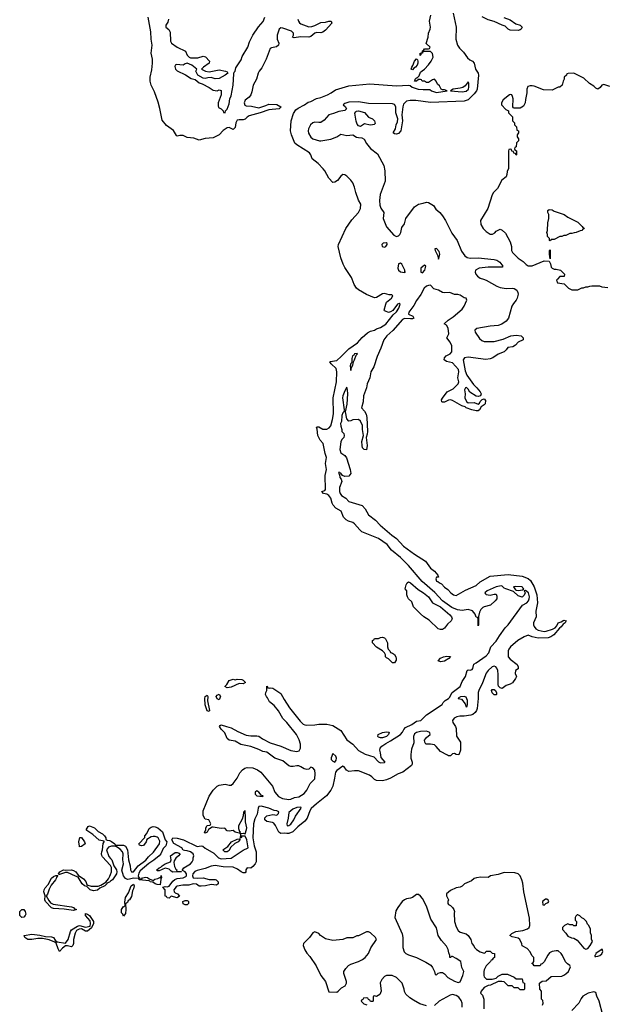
# Model space of a CAD drawing. Header units: inches. Extents: x 2380427 to 2580949, y 385907 to 546039.
# Tile 30 of 121: x 2469090 to 2474984, y 482719 to 492606. Entities that reach past the tile are written whole.
import ezdxf

# ---------------------------------------------------------------- set-up
doc = ezdxf.new("R2010")
doc.units = ezdxf.units.IN
doc.header["$MEASUREMENT"] = 0
for name, color, linetype in [('C4468', 7, 'Continuous'), ('C4478', 7, 'Continuous'), ('C4479', 7, 'Continuous')]:
    doc.layers.add(name, color=color, linetype=linetype)

msp = doc.modelspace()

# ---------------------------------------------------------------- linework, layer by layer
at = {"layer": 'C4468', "color": 5, "elevation": 20}
for points in [[(2470000, 484113.8), (2469997.8, 484117.8), (2469920.1, 484200.1), (2469913.6, 484213.6), (2469909.7, 484230), (2469912.8, 484250), (2469920.5, 484270), (2469927, 484333), (2469937.2, 484350), (2469936, 484356), (2469887.5, 484367.5), (2469823.3, 484423.3), (2469763.1, 484463.1), (2469758, 484470), (2469775.3, 484504.7), (2469790, 484510.8), (2469841, 484490), (2469876.1, 484456.1), (2469919.1, 484430), (2469941.6, 484410), (2469953, 484390), (2469954.8, 484374.8), (2469967.7, 484367.7), (2469990, 484365.3), (2470000, 484360)], [(2470000, 484304.3), (2469981.2, 484298.8), (2469958.7, 484270), (2469982.2, 484202.2), (2470000, 484183.8)], [(2470000, 483954.4), (2469990, 483946.4), (2469963.4, 483936.6), (2469963, 483930), (2469942.4, 483910), (2469895.1, 483884.9), (2469870, 483864.8), (2469830, 483858), (2469797.6, 483870), (2469763.3, 483903.3), (2469740.9, 483910), (2469716.2, 483930), (2469677.5, 483997.5), (2469650, 484005.6), (2469570, 484042), (2469550, 484044.5), (2469490, 484023.6), (2469483.3, 484023.3), (2469479.3, 484030), (2469492.3, 484050), (2469530, 484070.2), (2469550, 484064.7), (2469610, 484070.3), (2469630, 484063.7), (2469651.1, 484051.1), (2469676.7, 484016.7), (2469730, 483979.5), (2469751.8, 483951.8), (2469762.9, 483922.9), (2469774.3, 483914.3), (2469804.9, 483904.9), (2469875.3, 483904.7), (2469903.3, 483916.7), (2469953.6, 483946.4), (2469979.4, 483980.6), (2469994, 484006), (2470000, 484022.7)]]:
    msp.add_lwpolyline(points, dxfattribs=at)
for points in [[(2469690, 484302), (2469687.9, 484307.9), (2469681.6, 484350), (2469692.7, 484392.7), (2469710, 484394), (2469738.8, 484350), (2469744.7, 484330), (2469710, 484304)], [(2469630, 483662.4), (2469535.3, 483675.3), (2469430, 483680.5), (2469408.6, 483688.6), (2469348.3, 483750), (2469342, 483770), (2469346.6, 483810), (2469331.6, 483850), (2469334.3, 483870), (2469345.4, 483890), (2469376.3, 483923.7), (2469410, 483985.3), (2469430, 484001.3), (2469452.4, 484012.4), (2469471.1, 484011.1), (2469460.7, 483999.3), (2469460.3, 483990), (2469447.4, 483970), (2469404.9, 483915.1), (2469385.7, 483874.3), (2469370, 483825.2), (2469354.8, 483810), (2469380.4, 483760.4), (2469397.5, 483737.5), (2469425.8, 483725.8), (2469610, 483696.9), (2469630.5, 483690), (2469638.8, 483678.8), (2469658, 483670), (2469650, 483666.6)], [(2469110, 483589.5), (2469089.7, 483609.7), (2469089.6, 483650), (2469110, 483670.8), (2469130, 483671), (2469144.7, 483650), (2469150, 483626), (2469146, 483610), (2469130, 483594)], [(2469770, 483452.3), (2469750, 483455.1), (2469710, 483476), (2469686.4, 483473.6), (2469660.4, 483459.6), (2469646.1, 483433.9), (2469628.8, 483370), (2469628.7, 483330), (2469622, 483310), (2469610, 483295.6), (2469570, 483307.6), (2469550, 483307.8), (2469518.6, 483281.5), (2469490, 483248), (2469474.8, 483274.8), (2469454, 483334), (2469443.2, 483343.2), (2469385.2, 483365.2), (2469318.9, 483378.9), (2469270, 483379.7), (2469210.3, 483369.7), (2469170, 483371.3), (2469139.5, 483390), (2469133.2, 483410), (2469210, 483423.2), (2469290, 483414.7), (2469350, 483400.3), (2469410, 483398.3), (2469430.3, 483390), (2469444.9, 483364.9), (2469466, 483346), (2469550, 483333), (2469575.8, 483370), (2469598, 483450), (2469610, 483465.7), (2469670, 483503.8), (2469688.7, 483510), (2469750, 483493.4), (2469795.9, 483504.1), (2469799.7, 483530), (2469796.6, 483556.6), (2469749.7, 483610), (2469749.3, 483630), (2469770, 483626), (2469790, 483612.7), (2469830.2, 483550), (2469831.3, 483530), (2469810, 483487.8)]]:
    msp.add_lwpolyline(points, close=True, dxfattribs=at)
at = {"layer": 'C4478', "color": 5}
for points, elevation in [([(2473741.1, 490000), (2473770, 489990.3), (2473876.3, 489930), (2473910, 489915.6), (2473970, 489907.2), (2474030.6, 489910.6), (2474050, 489906.8), (2474076, 489890), (2474087.7, 489867.7), (2474090.3, 489850), (2474079, 489810), (2474070.2, 489790), (2474042.3, 489757.7), (2474025.3, 489730), (2473994.7, 489610), (2473970, 489578), (2473925.5, 489550), (2473890, 489536.8), (2473811.1, 489528.9), (2473675.9, 489504.1), (2473656, 489490), (2473657.3, 489470), (2473703.9, 489403.9), (2473725, 489384.9), (2473750, 489373.4), (2473850, 489373.7), (2473940.5, 489399.5), (2474018, 489430), (2474070, 489438), (2474122, 489430), (2474142, 489410), (2474142, 489390), (2474091, 489369), (2474062, 489338), (2474038, 489322), (2473986.4, 489313.6), (2473971.3, 489290), (2473950.5, 489269.5), (2473890, 489246), (2473836, 489210), (2473810, 489200.7), (2473765.1, 489194.9), (2473590, 489218), (2473550.4, 489209.6), (2473539.1, 489190), (2473559.3, 489079.3), (2473577, 489037), (2473641.7, 488941.7), (2473677.3, 488910), (2473710.7, 488870), (2473718, 488850), (2473711.1, 488828.9), (2473690, 488824), (2473670, 488826), (2473605.8, 488865.8), (2473590, 488895.3), (2473575.3, 488910), (2473570, 488913.2), (2473562, 488910), (2473551.3, 488890), (2473559.1, 488850), (2473554.8, 488810), (2473570.7, 488770.7), (2473590, 488758.8), (2473650, 488762), (2473690, 488746), (2473704, 488756), (2473709.3, 488770.7), (2473730, 488792), (2473750, 488798), (2473762, 488782), (2473760.5, 488750), (2473750, 488738), (2473720.5, 488719.5), (2473702.8, 488690), (2473690, 488679.3), (2473670, 488679.5), (2473624, 488690), (2473570, 488709.8), (2473559.2, 488719.2), (2473526.6, 488730), (2473430, 488783.1), (2473410, 488787.6), (2473390, 488784.4), (2473350, 488766.8), (2473330, 488766.2), (2473324.2, 488770), (2473321.7, 488790), (2473330, 488805.5), (2473377.6, 488870), (2473439.1, 488900.9), (2473489.6, 488950), (2473496.2, 488970), (2473484, 489010), (2473494.5, 489070), (2473493.4, 489093.4), (2473430, 489160.9), (2473372.9, 489172.9), (2473348, 489190), (2473350, 489211.3), (2473368.7, 489230), (2473408.7, 489250), (2473424, 489270), (2473424.5, 489330), (2473409.6, 489369.6), (2473375.3, 489410), (2473394.5, 489450), (2473387.9, 489507.9), (2473370, 489538), (2473348.9, 489551.1), (2473388.7, 489590), (2473438.9, 489621.1), (2473530, 489700.7), (2473549.5, 489730), (2473575.3, 489790), (2473568.7, 489808.7), (2473550, 489814), (2473510, 489839), (2473485.2, 489845.2), (2473450, 489846.6), (2473406, 489866), (2473350, 489862), (2473330, 489866), (2473289.6, 489889.6), (2473243.1, 489903.1), (2473210, 489939.5), (2473190, 489938.3), (2473170, 489929.7), (2473147.8, 489910), (2473114.1, 489845.9), (2473070, 489787.1), (2473044.1, 489735.9), (2472992.1, 489670), (2472991.7, 489650), (2473032.2, 489630), (2473044.9, 489610), (2473030, 489602.6), (2473010, 489600.9), (2472950, 489606.1), (2472930, 489597.2), (2472833.6, 489486.4), (2472773, 489430), (2472741.6, 489390), (2472711.8, 489308.2), (2472674.7, 489225.3), (2472641.1, 489118.9), (2472612.7, 489070), (2472601.6, 489010), (2472575.5, 488950), (2472570, 488908), (2472538.8, 488830), (2472534.8, 488770), (2472518, 488710), (2472550, 488676), (2472565.5, 488645.5), (2472573.4, 488610), (2472578, 488470), (2472575.5, 488444.5), (2472564.7, 488410), (2472576, 488330), (2472570, 488288), (2472546, 488290), (2472530, 488306), (2472524, 488330), (2472521.2, 488370), (2472539, 488430), (2472527.3, 488490), (2472527, 488530), (2472510, 488575.3), (2472490, 488592.7), (2472431.3, 488588.7), (2472410, 488578), (2472390, 488575.3), (2472370, 488598), (2472359.5, 488670), (2472373.2, 488746.8), (2472382, 488850), (2472377.7, 488890), (2472370, 488915.3), (2472350, 488878), (2472330.3, 488830), (2472326.6, 488810), (2472343.1, 488690), (2472340.5, 488670), (2472330, 488658), (2472322.6, 488630), (2472319.5, 488570), (2472307.5, 488550), (2472310, 488526), (2472322, 488490), (2472322, 488470), (2472342, 488450), (2472346, 488430), (2472341, 488410), (2472322, 488390), (2472310, 488366), (2472302, 488290), (2472310, 488258), (2472350.7, 488230.7), (2472367.5, 488207.5), (2472406, 488090), (2472410.8, 488050), (2472390, 488022), (2472350, 488019), (2472329.1, 488029.1), (2472310, 488054), (2472296.4, 488056.4), (2472290, 488066), (2472290, 488044.7), (2472298, 488038), (2472302, 488010), (2472313.7, 487993.7), (2472320.5, 487970), (2472296.5, 487910), (2472298, 487870), (2472303.5, 487850), (2472319.6, 487830), (2472361.1, 487801.1), (2472390, 487768.1), (2472526.8, 487726.8), (2472554.2, 487694.2), (2472590, 487634.9), (2472659.9, 487579.9), (2472705.3, 487530), (2472821.7, 487430), (2472870, 487396), (2472940.8, 487320.8), (2473050, 487239.6), (2473160.5, 487170), (2473210, 487099.1), (2473250.6, 487070), (2473284.7, 487030), (2473291.3, 487008.7), (2473270, 487008), (2473264.9, 486990), (2473270, 486968.2), (2473285.2, 486965.2), (2473301, 486950), (2473320.9, 486940.9), (2473350, 486908.9), (2473384.8, 486884.8), (2473414, 486850), (2473441, 486830), (2473470, 486824), (2473561.3, 486878.7), (2473670, 486925.8), (2473710, 486961.6), (2473810, 487017.1), (2473990, 487036.6), (2474130, 487017.2), (2474190, 486994.8), (2474214.6, 486974.6), (2474250.8, 486910.9), (2474277, 486830), (2474285.1, 486750), (2474267.9, 486667.9), (2474272.4, 486610), (2474245.2, 486550), (2474245.4, 486530), (2474251.7, 486511.7), (2474268.7, 486488.7), (2474290, 486477.7), (2474350, 486464.2), (2474370, 486467), (2474434, 486486), (2474460.5, 486499.5), (2474479.7, 486520.3), (2474490, 486550.4), (2474521.2, 486558.8), (2474550, 486576), (2474571.3, 486570), (2474562, 486550), (2474542.8, 486537.2), (2474521, 486510), (2474503.4, 486496.6), (2474448.2, 486430), (2474418, 486410), (2474390, 486400.4), (2474290, 486395.1), (2474229.8, 486409.8), (2474190, 486425.1), (2474150.3, 486409.7), (2474087.4, 486372.6), (2474012.7, 486307.3), (2473995.5, 486284.5), (2473990.5, 486269.5), (2473990.7, 486210), (2474010, 486184), (2474081, 486130), (2474091.6, 486108.4), (2474092, 486088), (2474062, 486070), (2474059.6, 486039.6), (2474072, 486010), (2474064.7, 485990), (2474033.7, 485946.3), (2474010, 485934), (2473970, 485922), (2473931, 485889), (2473910, 485898), (2473894.6, 485914.6), (2473889.2, 485929.2), (2473889.3, 486030.7), (2473885.6, 486070), (2473875.6, 486095.6), (2473866.5, 486106.5), (2473850, 486115.1), (2473830, 486109.6), (2473790, 486072.6), (2473770, 486042.9), (2473733.5, 485946.5), (2473695.1, 485870), (2473690.1, 485850), (2473689.3, 485790), (2473678, 485690), (2473672.9, 485670), (2473660.2, 485650), (2473635.3, 485630), (2473616.1, 485623.9), (2473550, 485613.4), (2473506.5, 485613.5), (2473474.1, 485605.9), (2473449, 485591), (2473433.2, 485570), (2473434.2, 485550), (2473460.6, 485510), (2473467.1, 485490), (2473471.7, 485411.7), (2473512.4, 485350), (2473510.5, 485270), (2473494.4, 485225.6), (2473470, 485229.2), (2473450, 485239), (2473430, 485235.3), (2473410, 485215.3), (2473390, 485214), (2473382.5, 485222.5), (2473310, 485256.2), (2473268.9, 485308.9), (2473250, 485324.7), (2473210, 485331.6), (2473164, 485330), (2473152.7, 485350), (2473152.3, 485370), (2473170, 485397.3), (2473206, 485430), (2473203.7, 485450), (2473170, 485462), (2473110, 485458), (2473070, 485449.5), (2473050, 485434.5), (2473040.4, 485410), (2473043.7, 485343.7), (2473020.2, 485279.8), (2473013.1, 485226.9), (2473014.3, 485190), (2473027.2, 485150), (2473028.4, 485130), (2473021.2, 485118.8), (2472934.5, 485050), (2472885.1, 485034.9), (2472810, 484989.9), (2472770, 484971.7), (2472730, 484963.2), (2472670, 484967.7), (2472650, 484977.7), (2472623.1, 485003.1), (2472598.7, 485018.7), (2472490, 485062.7), (2472450, 485063.7), (2472390, 485057.6), (2472366.6, 485070), (2472344.7, 485104.7), (2472330, 485109.2), (2472270, 485066.6), (2472256.5, 485050), (2472248.4, 484990), (2472230, 484909.2), (2472212.6, 484870), (2472166.3, 484813.7), (2472066.9, 484733.1), (2472014.9, 484685.1), (2471999.6, 484660.4), (2471972.5, 484587.5), (2471950, 484559.3), (2471878.6, 484501.4), (2471830.1, 484450), (2471790, 484433.3), (2471770, 484433.1), (2471750, 484439.2), (2471710, 484436.1), (2471690, 484446.4), (2471655.8, 484515.8), (2471638.9, 484538.9), (2471625.8, 484545.8), (2471570, 484555.1), (2471549.4, 484570), (2471549.5, 484590.5), (2471570, 484610.8), (2471630, 484624.7), (2471670, 484618), (2471685.6, 484634.4), (2471690, 484652), (2471670, 484662), (2471644.1, 484664.1), (2471590, 484689.4), (2471524.1, 484704.1), (2471515.3, 484710), (2471490, 484705.2), (2471480.5, 484690), (2471471.3, 484630), (2471450, 484581.2), (2471436.5, 484530), (2471428, 484390), (2471442, 484310), (2471460.8, 484250), (2471462.2, 484170), (2471460.7, 484150), (2471452.7, 484130), (2471430, 484102.3), (2471408, 484088), (2471370, 484088.7), (2471358.8, 484070), (2471359.1, 484050), (2471350, 484040.9), (2471330, 484038.4), (2471310, 484048), (2471275, 484075.1), (2471230, 484097.4), (2471130, 484100.8), (2471050, 484112.8), (2471010, 484107.8), (2470950, 484081.7), (2470870, 484061.3), (2470847.2, 484052.8), (2470826, 484030), (2470821.6, 484010), (2470830.5, 483990.5), (2470870, 483984.9), (2470930, 483990.6), (2470990, 483974), (2471050, 483973.4), (2471062, 483970), (2471082, 483950), (2471082, 483930), (2471063.6, 483916.4), (2471010, 483924), (2470954, 483910), (2470910, 483907), (2470890, 483907), (2470864.1, 483924.1), (2470830, 483929.4), (2470784.7, 483915.3), (2470726, 483914), (2470670, 483906), (2470659.8, 483900.2), (2470636, 483870), (2470638, 483850), (2470650, 483838), (2470672, 483830), (2470694, 483806), (2470670, 483788), (2470610, 483806), (2470590, 483786), (2470570, 483788), (2470562, 483802), (2470550, 483806), (2470548, 483870), (2470526, 483894), (2470550, 483902), (2470570, 483898), (2470590, 483904.7), (2470625.8, 483954.2), (2470646.2, 483973.8), (2470670, 483983), (2470730, 483990.8), (2470756.9, 484003.1), (2470762.7, 484010), (2470763.7, 484030), (2470750, 484049.2), (2470722, 484062), (2470722, 484070), (2470735.3, 484090), (2470802.7, 484130), (2470821.2, 484150), (2470829, 484170), (2470828.7, 484190), (2470835.3, 484210), (2470829.2, 484230), (2470802.7, 484250), (2470770, 484261.6), (2470742.7, 484262.7), (2470730, 484268), (2470715.1, 484290), (2470635.1, 484335.1), (2470616.2, 484370), (2470627.5, 484392.5), (2470670, 484389.2), (2470732.4, 484370), (2470870, 484302.4), (2470910, 484310.6), (2470925.8, 484305.8), (2470950, 484286), (2471038.2, 484238.2), (2471084.4, 484190), (2471110, 484179), (2471210, 484187.4), (2471330, 484265.7), (2471382.7, 484290), (2471369.3, 484370), (2471350, 484408.7), (2471314, 484406), (2471314, 484394), (2471306, 484386), (2471308, 484428), (2471302, 484438), (2471310, 484434), (2471330, 484438), (2471350, 484432), (2471365.6, 484474.4), (2471367.3, 484492.7), (2471354.7, 484550), (2471356.2, 484590), (2471350, 484666), (2471334, 484650), (2471332.7, 484612.7), (2471322, 484578), (2471286, 484510), (2471286, 484486), (2471294.8, 484454.8), (2471302, 484450), (2471299.6, 484440.4), (2471290, 484438), (2471250, 484449.3), (2471230, 484464), (2471190, 484459), (2471170, 484462), (2471148.7, 484488.7), (2471110, 484485.2), (2471030, 484498), (2471022, 484498), (2470984.7, 484475.3), (2470970, 484449), (2470950, 484438), (2470945.2, 484445.2), (2470950, 484462), (2470956.4, 484463.6), (2470958, 484490), (2470970, 484514), (2471002, 484518), (2471006, 484530), (2470986, 484570), (2470950, 484578), (2470930, 484615.3), (2470930, 484661), (2470990, 484810.3), (2471030, 484868.8), (2471070, 484908.4), (2471090, 484919.1), (2471150, 484928.5), (2471190, 484919.5), (2471210, 484920.4), (2471230, 484936.3), (2471270.8, 484989.2), (2471297.7, 485042.3), (2471325.4, 485074.6), (2471349.7, 485090.3), (2471370, 485096), (2471430, 485093.2), (2471475.1, 485075.1), (2471510.1, 485050.1), (2471625.5, 484910), (2471650.2, 484850), (2471685.7, 484805.7), (2471725.5, 484785.5), (2471790, 484777.4), (2471810, 484779.5), (2471845.2, 484794.8), (2471890, 484803.2), (2471944, 484836), (2471969.7, 484870), (2472005.1, 484934.9), (2472050, 484982), (2472054.2, 485034.2), (2472051.8, 485070), (2472030, 485093.2), (2472010, 485099), (2471990, 485082), (2471970, 485077.2), (2471942.5, 485082.5), (2471910, 485105.2), (2471890, 485112.7), (2471870, 485115.1), (2471834.4, 485105.6), (2471810, 485106), (2471790, 485112.7), (2471730, 485165.6), (2471650, 485192), (2471570, 485249.5), (2471530, 485257), (2471490, 485278), (2471407.7, 485307.7), (2471309.6, 485329.6), (2471250, 485360.7), (2471190, 485372.3), (2471170, 485389.2), (2471146.5, 485446.5), (2471110, 485482), (2471093.2, 485510), (2471100.1, 485519.9), (2471110, 485524), (2471164.7, 485510), (2471210, 485494.9), (2471277.2, 485457.2), (2471362.2, 485422.2), (2471410, 485413.8), (2471470, 485414.9), (2471490, 485410.3), (2471525.1, 485385.1), (2471603.7, 485343.7), (2471710.2, 485310.2), (2471808.9, 485268.9), (2471870, 485257.6), (2471894.7, 485265.3), (2471908, 485292), (2471907.2, 485330), (2471893.9, 485373.9), (2471867.6, 485427.6), (2471770, 485549), (2471729.2, 485590), (2471684.8, 485664.8), (2471640.9, 485720.9), (2471595.1, 485755.1), (2471576.2, 485796.2), (2471565.2, 485810), (2471555.3, 485830), (2471558, 485850), (2471568.4, 485871.6), (2471570, 485914), (2471578, 485898), (2471592.7, 485892.7), (2471603.1, 485896.9), (2471630, 485893.4), (2471710, 485839.1), (2471741.4, 485781.4), (2471796.7, 485696.7), (2471902.8, 485562.8), (2471933.2, 485533.2), (2471950, 485525.3), (2471970, 485523.1), (2472050, 485525.5), (2472090, 485533.6), (2472170, 485531.1), (2472230, 485518), (2472310, 485467.4), (2472370, 485374), (2472433, 485333), (2472488.7, 485268.7), (2472554, 485230), (2472642.8, 485202.8), (2472690, 485154), (2472710, 485144), (2472750, 485146), (2472755.3, 485150), (2472716, 485196), (2472710, 485246), (2472701.2, 485270), (2472706, 485290), (2472722.7, 485310), (2472761.7, 485338.3), (2472810, 485363.8), (2472910, 485428.4), (2472930, 485450.6), (2472942.2, 485477.8), (2472960.4, 485499.6), (2473022.7, 485530), (2473070, 485562.8), (2473114, 485570), (2473170, 485627.3), (2473328.7, 485730), (2473337.2, 485750), (2473359.3, 485770), (2473391.2, 485788.8), (2473401.1, 485798.9), (2473429.8, 485850.2), (2473510, 485910.4), (2473530, 485959.3), (2473561.3, 486010), (2473578, 486070), (2473590, 486078), (2473610, 486076), (2473630, 486081), (2473636, 486090), (2473644.7, 486135.3), (2473670, 486147.3), (2473770, 486218.8), (2473794.6, 486250), (2473816.8, 486310), (2473870, 486366), (2473901.9, 486418.1), (2473961.6, 486498.4), (2473990.6, 486529.4), (2474133.9, 486726.1), (2474176.9, 486750), (2474194.2, 486770), (2474199.7, 486790), (2474202.6, 486810), (2474193.1, 486850), (2474164.9, 486875.1), (2474152, 486870), (2474159.1, 486850), (2474150, 486829), (2474130, 486808.7), (2474090, 486821.2), (2474045.2, 486865.2), (2473968, 486890), (2473950, 486899), (2473930, 486918), (2473920.4, 486920.4), (2473870, 486912.6), (2473779.1, 486870), (2473757.3, 486850), (2473761.1, 486841.1), (2473770, 486834.8), (2473810, 486828), (2473850, 486838.8), (2473870, 486836), (2473876.8, 486816.8), (2473874.8, 486790), (2473861, 486770), (2473813.7, 486726.3), (2473749.1, 486710.9), (2473735.8, 486704.2), (2473715.6, 486684.4), (2473702, 486658), (2473691.8, 486611.8), (2473694, 486530), (2473690, 486518), (2473689, 486590), (2473682, 486602), (2473670, 486605.2), (2473657.6, 486637.6), (2473631.8, 486671.8), (2473590, 486683.5), (2473530, 486675), (2473481.5, 486681.5), (2473424.4, 486704.4), (2473329.9, 486769.9), (2473252.7, 486852.7), (2473126.2, 486966.2), (2472990, 487126.3), (2472910, 487205.3), (2472819.8, 487279.8), (2472775.3, 487335.3), (2472690, 487395.9), (2472523.3, 487463.3), (2472502, 487482), (2472450, 487544.7), (2472430, 487557.4), (2472389.8, 487569.8), (2472363.3, 487583.3), (2472339.6, 487610), (2472315.1, 487670), (2472262.7, 487702.7), (2472232.7, 487732.7), (2472223.1, 487750), (2472210, 487802), (2472190, 487829.7), (2472170, 487842), (2472138, 487850), (2472122, 487870), (2472150, 487877.3), (2472158.4, 487890), (2472154, 488030), (2472167.8, 488090), (2472157.5, 488150), (2472167.8, 488210), (2472153.6, 488250), (2472132.8, 488350), (2472104, 488384), (2472079.7, 488430), (2472073.6, 488493.6), (2472067.3, 488512.7), (2472070, 488518), (2472090, 488517), (2472130, 488492.9), (2472170, 488493.4), (2472193.5, 488506.5), (2472210.6, 488529.4), (2472227.6, 488590), (2472236.3, 488650), (2472233.7, 488810), (2472267, 488970), (2472271.7, 489071.7), (2472264.9, 489104.9), (2472214.3, 489150), (2472202.4, 489170), (2472204.6, 489175.4), (2472270, 489184.6), (2472316.1, 489223.9), (2472390, 489301), (2472477.4, 489362.6), (2472526, 489414), (2472579.8, 489460.2), (2472610, 489478.8), (2472650, 489489.5), (2472670, 489503.2), (2472710, 489514.9), (2472761.5, 489550), (2472837.7, 489642.3), (2472870, 489674), (2472892.2, 489710), (2472905.2, 489750), (2472896.9, 489756.9), (2472879.1, 489750), (2472832.5, 489687.5), (2472810, 489673.6), (2472790, 489666), (2472758, 489678), (2472750, 489682), (2472747, 489690), (2472762.8, 489750), (2472771.1, 489770), (2472820.5, 489810), (2472832.5, 489832.5), (2472822.7, 489842.7), (2472795.3, 489844.7), (2472750, 489856.7), (2472730, 489854.9), (2472670, 489817.4), (2472650, 489814.1), (2472570, 489847.9), (2472490, 489892.9), (2472469.6, 489909.6), (2472446, 489946), (2472424.3, 490000)], 20), ([(2474484, 490000), (2474474, 489990), (2474485.4, 489965.4), (2474552.7, 489952.7), (2474594, 489910), (2474630, 489892), (2474690, 489892), (2474730, 489912), (2474747.3, 489912.7), (2474770, 489922), (2474790, 489922), (2474808.4, 489931.6), (2474830, 489934), (2474907.3, 489932.7), (2474930, 489922), (2474990, 489918)], 40), ([(2470000, 484360), (2470010, 484354.7), (2470043.8, 484330), (2470050, 484318.8), (2470130, 484316.3), (2470150, 484308.2), (2470171.6, 484270), (2470180.3, 484170), (2470198, 484110), (2470201.1, 484070), (2470210, 484048.5), (2470230.9, 484049.1), (2470277.6, 484110), (2470354.1, 484165.9), (2470380.5, 484199.5), (2470432.2, 484247.8), (2470493.6, 484330), (2470496.2, 484356.2), (2470479.3, 484390), (2470470, 484398), (2470450, 484404.5), (2470430, 484404.5), (2470410, 484402), (2470366.4, 484373.6), (2470358, 484350), (2470330, 484315.3), (2470310, 484309.2), (2470290, 484318), (2470284, 484330), (2470344.8, 484395.2), (2470346.6, 484410), (2470366.6, 484433.4), (2470390, 484485.3), (2470410, 484498.6), (2470430, 484503.5), (2470450, 484501.8), (2470476.5, 484490), (2470520.7, 484450), (2470547.7, 484370), (2470566, 484350), (2470555.8, 484310), (2470530, 484285.1), (2470506.5, 484230), (2470490, 484211.1), (2470434.5, 484165.5), (2470385.2, 484134.8), (2470299.2, 484060.8), (2470284.8, 484035.2), (2470279.3, 484010), (2470280.4, 484000.4), (2470294, 483986), (2470294, 483974), (2470310, 483972), (2470322, 483990), (2470354.9, 483994.9), (2470372.8, 483992.8), (2470390, 483978), (2470430, 483962), (2470445.2, 483974.8), (2470476.5, 483983.5), (2470494, 483994), (2470506, 483994), (2470510, 484014), (2470511, 483991), (2470504.7, 483975.3), (2470499.6, 483920.4), (2470470, 483922), (2470448, 483930), (2470425.2, 483945.2), (2470398, 483950), (2470396.4, 483956.4), (2470390, 483958), (2470288, 483970), (2470282, 483982), (2470230, 483985.6), (2470190, 483974.3), (2470170, 483974), (2470150, 483982.9), (2470129.7, 484010), (2470113.6, 484066.4), (2470131.3, 484130), (2470125.4, 484170), (2470128.2, 484230), (2470122, 484250), (2470098, 484278), (2470060.5, 484300.5), (2470046.3, 484306.3), (2470010, 484307.3), (2470000, 484304.3)], 20), ([(2470000, 484183.8), (2470013.4, 484170), (2470034, 484110), (2470062, 484070), (2470064.2, 484050), (2470059.6, 484030), (2470019.6, 483970), (2470000, 483954.4)], 20), ([(2470000, 484022.7), (2470009.8, 484050), (2470012.1, 484092.1), (2470000, 484113.8)], 20), ([(2474335.3, 482710), (2474342, 482730), (2474338, 482758), (2474326, 482770), (2474326, 482850), (2474308, 482870), (2474306, 482930), (2474330, 482952), (2474370, 482954), (2474420.4, 482999.6), (2474530, 483002), (2474550, 483011.3), (2474570, 483024.7), (2474594, 483050), (2474614.6, 483094.6), (2474608, 483110), (2474585.6, 483125.6), (2474566.6, 483146.6), (2474536, 483210), (2474521.2, 483230), (2474490, 483256), (2474470, 483257.2), (2474430.9, 483249.1), (2474405.4, 483234.6), (2474386.4, 483213.6), (2474350, 483146), (2474332.7, 483127.3), (2474318, 483122), (2474312.7, 483107.3), (2474250, 483106), (2474242, 483122), (2474228, 483130), (2474242, 483138), (2474246, 483150), (2474246, 483190), (2474228.4, 483208.4), (2474210, 483246), (2474180.4, 483280.4), (2474130, 483306), (2474127.3, 483327.3), (2474108, 483370), (2474090, 483382), (2474030, 483398), (2474006, 483410), (2474028, 483430), (2474068, 483450), (2474138, 483462), (2474184.2, 483475.8), (2474200.9, 483490), (2474208.2, 483511.8), (2474204.2, 483584.2), (2474147.6, 483850), (2474135.9, 483935.9), (2474127, 483970), (2474109.5, 484009.5), (2474090, 484029), (2474058, 484038), (2473950, 484042), (2473890, 484024), (2473812, 484010), (2473790, 483994), (2473714.8, 483994.8), (2473674, 483990), (2473650, 483982), (2473621.4, 483958.6), (2473551.3, 483930), (2473530, 483904), (2473510, 483894), (2473470, 483888.7), (2473410, 483862), (2473372, 483830), (2473372, 483810), (2473392, 483770), (2473384.7, 483750), (2473386, 483730), (2473390, 483722), (2473411.3, 483711.3), (2473431.3, 483691.3), (2473444.7, 483670), (2473452, 483650), (2473446.8, 483633.2), (2473450.8, 483550), (2473470, 483498), (2473490, 483461), (2473510, 483444), (2473570, 483426), (2473590, 483410.8), (2473616, 483370), (2473624.7, 483330), (2473645.4, 483305.4), (2473652, 483290), (2473672, 483270), (2473710, 483244.7), (2473750, 483234), (2473762, 483238), (2473770, 483254), (2473810, 483254), (2473830, 483234), (2473852, 483230), (2473851.6, 483188.4), (2473838, 483182), (2473830, 483166), (2473818, 483162), (2473814, 483150), (2473770, 483106), (2473750, 483066), (2473744.7, 483050), (2473744.7, 483010), (2473750, 482994), (2473772.7, 482972.7), (2473830, 482972), (2473870, 482982), (2473890, 483002), (2473930, 483022), (2473983.6, 483023.6), (2474051.6, 482991.6), (2474070, 482974), (2474130, 482974), (2474138, 482938), (2474154, 482930), (2474154, 482870), (2474150, 482866), (2474110, 482866), (2474090, 482886), (2474050, 482886), (2474030, 482906), (2473990, 482906), (2473950, 482946), (2473927.3, 482947.3), (2473890, 482948), (2473814, 482910), (2473790, 482908.7), (2473750, 482888.7), (2473718, 482850), (2473712, 482830), (2473732, 482810), (2473744.7, 482770), (2473745.4, 482674.6)], 40), ([(2473170, 482702.7), (2473105.4, 482725.4), (2473039.7, 482759.7), (2473004.2, 482784.2), (2472962, 482822), (2472948.9, 482848.9), (2472947.3, 482872.7), (2472928, 482930), (2472870, 482988), (2472827.3, 483007.3), (2472770, 483008), (2472750, 482998), (2472722, 482970), (2472705.4, 482934.6), (2472716, 482850), (2472703.6, 482816.4), (2472670, 482798), (2472650, 482806), (2472638, 482802), (2472634, 482790), (2472634, 482750), (2472630, 482746), (2472607.3, 482747.3), (2472602, 482762), (2472587.3, 482767.3), (2472582, 482782), (2472570, 482786), (2472538, 482782), (2472532.7, 482767.3), (2472518, 482762), (2472514, 482750), (2472543.6, 482723.6), (2472572.7, 482712.7)], 40), ([(2473528.7, 482690), (2473529, 482730), (2473518.6, 482758.6), (2473494, 482790), (2473470, 482809.2), (2473430, 482818), (2473408.5, 482811.5), (2473298, 482750), (2473250, 482708.7)], 40), ([(2474940.9, 482610), (2474902.7, 482750), (2474880.2, 482800.2), (2474870, 482838), (2474850, 482846), (2474794, 482830), (2474739.6, 482800.4), (2474722, 482778), (2474698, 482730), (2474630, 482658)], 40)]:
    msp.add_lwpolyline(points, dxfattribs=dict(at, elevation=elevation))
for points, elevation in [([(2472474.5, 489254.5), (2472450, 489249.4), (2472442.8, 489237.2), (2472429.3, 489230), (2472423.2, 489203.2), (2472423, 489170), (2472419.9, 489160.1), (2472410, 489152.7), (2472404.4, 489130), (2472410, 489082), (2472414.3, 489105.7), (2472430, 489138), (2472438, 489170), (2472450, 489191), (2472464.1, 489235.9), (2472477.2, 489250)], 20), ([(2473310, 486481.8), (2473288.2, 486490), (2473196.2, 486576.2), (2473144, 486610), (2473110, 486639.8), (2473041.3, 486710), (2473022, 486762), (2472990, 486789.4), (2472979.3, 486810), (2472972.7, 486830), (2472972, 486872), (2472958, 486890), (2472965.1, 486930), (2472975.6, 486950), (2472990, 486961.1), (2473010, 486950.3), (2473085.5, 486885.5), (2473141.3, 486850), (2473190, 486810.2), (2473231.8, 486751.8), (2473310.1, 486710.1), (2473404.2, 486630), (2473422, 486610), (2473427.6, 486590), (2473419, 486570), (2473382.6, 486537.4), (2473350, 486496.9), (2473330, 486483.8)], 20), ([(2474065.3, 486914.7), (2474042, 486910), (2474062, 486882), (2474070, 486878), (2474096, 486876), (2474130, 486880.7), (2474139.3, 486880.7), (2474148.7, 486890), (2474137.5, 486897.5), (2474130, 486911.8)], 20), ([(2472850, 486149), (2472830, 486149.2), (2472790, 486188.7), (2472770, 486198), (2472758, 486210), (2472758, 486230), (2472748, 486250), (2472729.2, 486269.2), (2472670, 486304), (2472628, 486350), (2472628.4, 486371.6), (2472642, 486378), (2472650, 486394), (2472690, 486392), (2472710, 486402), (2472730, 486404.7), (2472750, 486398), (2472758, 486390), (2472778, 486350), (2472778, 486310), (2472786, 486286), (2472802, 486270), (2472811.1, 486251.1), (2472830, 486244.7), (2472850, 486230.8), (2472864, 486210), (2472867.7, 486190), (2472864.9, 486175.1)], 20), ([(2473310, 486159.3), (2473289.1, 486169.1), (2473310, 486194.9), (2473342, 486210), (2473375.8, 486215.8), (2473410.5, 486210.5), (2473396, 486190), (2473350, 486165.1)], 20), ([(2471330, 485938), (2471290, 485942), (2471210, 485904), (2471170, 485898), (2471146, 485910), (2471168.4, 485931.6), (2471190, 485971.3), (2471230, 485984.7), (2471250, 485978), (2471270, 485984.7), (2471319.6, 485979.6), (2471332.7, 485972.7), (2471354, 485950)], 20), ([(2471090, 485775.3), (2471070, 485788), (2471062, 485810), (2471070, 485822), (2471090, 485834), (2471104.7, 485810)], 20), ([(2473850, 485826), (2473830, 485848), (2473824, 485870), (2473830, 485882), (2473850, 485882), (2473862, 485870), (2473872.7, 485847.3), (2473874, 485830), (2473870, 485826)], 20), ([(2470990, 485658), (2470970, 485665.2), (2470950, 485728), (2470946.6, 485790), (2470949.5, 485810), (2470970, 485822), (2470978, 485810), (2470974.8, 485765.2), (2470994.8, 485670)], 20), ([(2473550, 485809), (2473511.6, 485808.4), (2473490, 485794), (2473486.8, 485790), (2473490, 485788.4), (2473522, 485782), (2473557, 485737), (2473570, 485707.3), (2473578, 485710), (2473582.7, 485730), (2473580.5, 485770), (2473570, 485804)], 20), ([(2472710, 485396.2), (2472690, 485402), (2472680.9, 485410), (2472686.6, 485430), (2472729, 485450), (2472770, 485456.4), (2472792.5, 485452.5), (2472796, 485450), (2472790.8, 485430), (2472770, 485409.5), (2472730, 485396.2)], 20), ([(2472230, 485237.2), (2472214.4, 485194.4), (2472215.9, 485175.9), (2472230, 485159.1), (2472250, 485151), (2472265.2, 485170), (2472269, 485190), (2472262, 485210)], 20), ([(2471470, 484862), (2471452, 484850), (2471451.3, 484830), (2471470, 484811.3), (2471530, 484807.3), (2471532, 484812), (2471516.4, 484816.4), (2471490, 484848.7)], 20), ([(2471910, 484698), (2471870, 484696), (2471830, 484677.2), (2471790, 484644), (2471784.2, 484590), (2471770.9, 484530.9), (2471772.7, 484512.7), (2471790, 484514.8), (2471810, 484527.7), (2471841.2, 484570), (2471855.3, 484610), (2471913.2, 484690)], 20), ([(2471170, 484249.3), (2471148.7, 484250), (2471128.7, 484270), (2471177, 484303), (2471214, 484350), (2471270, 484378.8), (2471290, 484382), (2471298, 484378), (2471298, 484370), (2471281, 484350), (2471247.5, 484332.5), (2471204.9, 484295.1), (2471190, 484264)], 20), ([(2470671.6, 484051.6), (2470714, 484054), (2470710, 484048), (2470627, 484047), (2470610, 484055.3), (2470590, 484075.3), (2470550, 484086), (2470490, 484058), (2470470, 484058), (2470465.2, 484070), (2470488.7, 484090), (2470505.2, 484094.8), (2470518, 484110), (2470548.7, 484130), (2470602, 484150), (2470609, 484170), (2470604, 484210), (2470650, 484242.8), (2470670, 484242.8), (2470690, 484238), (2470698, 484230), (2470682.8, 484210), (2470654.6, 484185.4), (2470640.5, 484159.5), (2470637.3, 484142.7), (2470642, 484102), (2470655.5, 484075.5), (2470664.7, 484070), (2470663.6, 484063.6)], 20), ([(2470130, 483606), (2470124, 483624), (2470110, 483638), (2470110, 483671.3), (2470130, 483702), (2470138, 483702), (2470147.3, 483712.7), (2470144.7, 483744.7), (2470149.7, 483790.3), (2470180.9, 483839.1), (2470209.4, 483910), (2470230, 483926), (2470237.1, 483910), (2470230, 483878), (2470219.8, 483860.2), (2470210, 483802), (2470190, 483769.3), (2470178, 483762), (2470170, 483742), (2470151.1, 483728.9), (2470154.8, 483670), (2470151, 483630)], 20), ([(2470750, 483718), (2470730, 483728), (2470727.3, 483752.7), (2470750, 483762), (2470770, 483762), (2470776.9, 483756.9), (2470782, 483750), (2470782, 483730), (2470770, 483718)], 20), ([(2473070, 483821.2), (2473030, 483793.2), (2473010, 483785.2), (2472970, 483779), (2472950, 483769), (2472926, 483750), (2472882, 483690), (2472863.6, 483656.4), (2472852, 483590), (2472927.5, 483427.5), (2472933.4, 483390), (2472934.8, 483290), (2472947.5, 483247.5), (2472964.7, 483230), (2472990, 483214.8), (2473070, 483188.4), (2473163.9, 483143.9), (2473212.8, 483112.8), (2473231.3, 483090), (2473252, 483050), (2473258, 483018), (2473270, 483014), (2473288.4, 483031.6), (2473310, 483038), (2473330, 483038), (2473350, 483026), (2473386, 482990), (2473450, 482950.6), (2473490, 482937.3), (2473510, 482944.7), (2473536, 483010), (2473546, 483050), (2473526, 483090), (2473515.1, 483150), (2473470, 483179), (2473430, 483198), (2473422, 483198), (2473410, 483188), (2473406, 483190), (2473406, 483210), (2473395.3, 483235.3), (2473389, 483270), (2473370, 483302), (2473320.9, 483360.9), (2473289.1, 483409.1), (2473270, 483488), (2473213.8, 483573.8), (2473170, 483705.2), (2473130, 483780.9), (2473110, 483806.6), (2473090, 483820.9)], 40), ([(2474376.4, 483776.4), (2474363.6, 483776.4), (2474334, 483750), (2474338, 483718), (2474350, 483714), (2474367.3, 483732.7), (2474390, 483742), (2474398, 483750), (2474390, 483766)], 40), ([(2474690, 483618), (2474683.6, 483616.4), (2474670, 483606), (2474662, 483590), (2474663.6, 483563.6), (2474674, 483550), (2474672.7, 483507.3), (2474650, 483506), (2474638, 483518), (2474610, 483518), (2474590, 483528), (2474554, 483510), (2474534, 483490), (2474534, 483470), (2474570, 483434), (2474590, 483402), (2474625.4, 483385.4), (2474650, 483382), (2474683.6, 483363.6), (2474750, 483282), (2474770, 483272), (2474790, 483281), (2474813.2, 483310), (2474835.3, 483350), (2474827.3, 483372.7), (2474826, 483410), (2474816.4, 483436.4), (2474814.6, 483474.6), (2474798, 483510), (2474784.7, 483524.7), (2474775.3, 483550), (2474750, 483578), (2474728.7, 483588.7), (2474710, 483608)], 40), ([(2472050, 483448), (2472030, 483438), (2471997.3, 483390), (2471938.4, 483330), (2471934.9, 483310), (2471950, 483264.9), (2471970, 483232.9), (2472000.8, 483200.8), (2472064.6, 483104.6), (2472110, 483007.2), (2472157.1, 482950), (2472190, 482844.7), (2472270, 482842), (2472286, 482850), (2472316.4, 482883.6), (2472354.6, 482905.4), (2472368, 482930), (2472368.7, 482950), (2472341.2, 483030), (2472342.7, 483050), (2472360.1, 483079.9), (2472389.6, 483110.4), (2472410, 483124), (2472488, 483150), (2472528.7, 483170), (2472554, 483190), (2472588.7, 483230), (2472612.3, 483287.7), (2472668, 483370), (2472658, 483390), (2472610, 483438), (2472590, 483446), (2472570, 483446), (2472490, 483408), (2472472.7, 483407.3), (2472431.6, 483388.4), (2472370, 483388), (2472330, 483368.7), (2472230, 483359), (2472158, 483378), (2472108, 483410), (2472088.9, 483428.9)], 40), ([(2474932.3, 483272.3), (2474871, 483230), (2474865.2, 483214.8), (2474858, 483210), (2474861, 483201), (2474870, 483198), (2474890, 483204), (2474910, 483211), (2474930, 483226), (2474939.3, 483250)], 40)]:
    msp.add_lwpolyline(points, close=True, dxfattribs=dict(at, elevation=elevation))
at = {"layer": 'C4479', "color": 5}
for points, elevation in [([(2473437.2, 492670), (2473469.1, 492530), (2473464.6, 492410), (2473482.4, 492350), (2473501.4, 492321.4), (2473541.4, 492281.4), (2473582.5, 492222.5), (2473604.2, 492204.2), (2473630.7, 492190), (2473649.3, 492170), (2473661.9, 492110), (2473688.7, 492070), (2473692, 492050), (2473679, 491910), (2473672.8, 491890), (2473650, 491859.9), (2473590, 491800.4), (2473547.2, 491787.2), (2473210, 491776), (2473064.9, 491795.1), (2473006.6, 491793.4), (2472970, 491786.6), (2472941.2, 491758.8), (2472932.2, 491730), (2472924.1, 491650), (2472931.4, 491590), (2472914, 491490), (2472890, 491464), (2472870, 491455.3), (2472850, 491459), (2472835.3, 491470), (2472861.2, 491510), (2472866.3, 491550), (2472878.2, 491581.8), (2472882.2, 491610), (2472864.7, 491670), (2472863.1, 491730), (2472850, 491752.8), (2472830, 491759.7), (2472590, 491765.2), (2472490, 491780.9), (2472390, 491776.2), (2472350, 491764), (2472336, 491750), (2472353.2, 491733.2), (2472366.8, 491710), (2472350, 491693.2), (2472290, 491684.7), (2472236.7, 491663.3), (2472190, 491651.8), (2472142.8, 491597.2), (2472110, 491575.1), (2472090, 491572.3), (2472050, 491576.2), (2472030, 491569.3), (2472008, 491550), (2471988, 491510), (2471983.8, 491490), (2471987.1, 491467.1), (2472010, 491425.5), (2472030.8, 491410), (2472096, 491390), (2472110, 491388.4), (2472212, 491408), (2472269.7, 491430), (2472310, 491456.5), (2472370, 491443.7), (2472430, 491450.3), (2472470, 491427.7), (2472490, 491421.9), (2472521, 491421), (2472545.7, 491405.7), (2472570, 491362.9), (2472610, 491312.9), (2472678.5, 491258.5), (2472742.2, 491142.2), (2472753.8, 491090), (2472756, 490984), (2472706.4, 490850), (2472699, 490790), (2472702.3, 490742.3), (2472713.4, 490713.4), (2472742, 490670), (2472736, 490610), (2472770, 490526), (2472842.8, 490442.8), (2472870, 490428.2), (2472890, 490437), (2472902, 490450), (2472913.6, 490470), (2472922, 490518), (2472950, 490556.3), (2472964.5, 490610), (2473050, 490725.4), (2473090, 490754.1), (2473137.5, 490762.5), (2473170, 490775.2), (2473191.3, 490771.3), (2473239.7, 490739.7), (2473263.9, 490703.9), (2473303.8, 490670), (2473330, 490637.5), (2473360.5, 490590), (2473424.1, 490464.1), (2473478.6, 490390), (2473521.2, 490281.2), (2473555.8, 490235.8), (2473579.6, 490219.6), (2473610, 490212.4), (2473690, 490213.3), (2473850, 490199.7), (2473877.1, 490190), (2473904.9, 490170), (2473938, 490130), (2473930, 490122), (2473790, 490122.4), (2473698, 490110), (2473662.8, 490090), (2473657.3, 490070), (2473665.5, 490050), (2473683, 490030), (2473710, 490010.4), (2473741.1, 490000)], 20), ([(2471880.3, 492610), (2471885.3, 492590), (2471895.1, 492575.1), (2471910, 492564.4), (2471990, 492535.5), (2472021.5, 492538.5), (2472052.1, 492547.9), (2472110, 492578.8), (2472158, 492582), (2472190, 492591), (2472214, 492590), (2472222, 492570), (2472158.5, 492501.5), (2472130, 492482), (2472110, 492474), (2472070, 492476), (2472050, 492469.4), (2472010, 492438), (2471990, 492432), (2471905.2, 492434.8), (2471844.7, 492424.7), (2471828, 492430), (2471838, 492450), (2471835.3, 492470), (2471818, 492490), (2471730, 492521.2), (2471710, 492524), (2471691.3, 492510), (2471672, 492450), (2471672, 492410), (2471690.8, 492370.8), (2471686, 492350), (2471667.3, 492332.7), (2471615.5, 492324.5), (2471603.8, 492316.2), (2471563, 492210), (2471518, 492122), (2471490.6, 492090), (2471480.4, 492070), (2471465.3, 492010), (2471432.4, 491950), (2471418.5, 491881.5), (2471408, 491852), (2471391.7, 491828.3), (2471350, 491799.5), (2471341.1, 491770), (2471349, 491749), (2471362.6, 491742.6), (2471416.7, 491736.7), (2471490, 491720.5), (2471557.2, 491742.8), (2471590, 491758.8), (2471670, 491754.8), (2471710.7, 491730.7), (2471710, 491726), (2471694, 491710), (2471590, 491700.9), (2471501, 491670), (2471390, 491639.7), (2471371.2, 491628.8), (2471350, 491607.4), (2471330, 491599.8), (2471290, 491601.5), (2471270, 491597.3), (2471256.8, 491570), (2471250, 491522), (2471234.4, 491505.6), (2471230, 491503.5), (2471190, 491524.2), (2471170, 491521.1), (2471130, 491493.7), (2471090.2, 491450), (2471030, 491419.2), (2470950, 491412.3), (2470890, 491395.7), (2470836.9, 491416.9), (2470770, 491423.1), (2470730, 491443.4), (2470695.6, 491444.4), (2470670, 491437.7), (2470661.7, 491441.6), (2470632.5, 491492.5), (2470562.7, 491542.7), (2470517.4, 491597.4), (2470495.7, 491715.7), (2470477.8, 491777.8), (2470441.1, 491881.1), (2470408.8, 491948.8), (2470397.9, 491990), (2470399.2, 492030), (2470416, 492104), (2470423.2, 492170), (2470422, 492210), (2470408.6, 492270), (2470418.8, 492350), (2470408.6, 492410), (2470403.6, 492483.6), (2470379.5, 492630)], 20), ([(2470580.9, 492610), (2470577.3, 492582.7), (2470554.9, 492550), (2470556.4, 492530), (2470585.9, 492505.9), (2470600.5, 492480.5), (2470603.8, 492390), (2470610.8, 492370), (2470670, 492330.4), (2470752, 492290), (2470771.3, 492250), (2470790, 492231.3), (2470804.5, 492224.5), (2470876.5, 492223.5), (2470930, 492241), (2470954.4, 492234.4), (2470994, 492190), (2470992, 492170), (2470932, 492130), (2470914, 492110), (2470954, 492090), (2470990, 492081), (2471090, 492104), (2471154, 492090), (2471170, 492082), (2471178, 492070), (2471152, 492050), (2471090, 492015.1), (2471050, 492012.3), (2471010, 492024), (2470976.9, 492023.1), (2470950, 492015.3), (2470930, 492019), (2470878, 492050), (2470858, 492090), (2470866, 492110), (2470818, 492150), (2470770, 492168.7), (2470750, 492162), (2470730, 492148), (2470664, 492156), (2470650.9, 492149.1), (2470645.2, 492134.8), (2470651, 492110), (2470670, 492091), (2470753.7, 492053.7), (2470810, 492016), (2470850, 492004.7), (2470890, 491971), (2470920.7, 491960.7), (2470990, 491926), (2471030, 491898), (2471070, 491892), (2471090, 491902), (2471110, 491894), (2471111, 491850), (2471082, 491770), (2471079.6, 491739.6), (2471085.4, 491725.4), (2471110, 491711.3), (2471132, 491690), (2471134, 491674), (2471150, 491672), (2471155.1, 491690), (2471170, 491707.3), (2471190, 491761), (2471198.8, 491810), (2471210, 491842.8), (2471230.5, 491950), (2471236.3, 492063.7), (2471241.2, 492078.8), (2471250, 492088.4), (2471259, 492121), (2471310, 492203.7), (2471323, 492237), (2471378.3, 492330), (2471396.3, 492383.7), (2471429.2, 492450), (2471485.6, 492534.4), (2471532.1, 492587.9), (2471549.5, 492630.5)], 20), ([(2472424.3, 490000), (2472417.3, 490017.3), (2472350, 490116.7), (2472333.2, 490150), (2472310, 490215.6), (2472284.9, 490330), (2472287, 490350), (2472360.9, 490510), (2472422.3, 490597.7), (2472489.9, 490670), (2472509.9, 490710), (2472512.6, 490752.6), (2472490, 490792.7), (2472461.3, 490870), (2472450, 490924), (2472430, 490969.2), (2472410, 490994.5), (2472370, 491034), (2472350, 491049), (2472332.9, 491052.9), (2472310, 491035.3), (2472278.8, 490990), (2472250, 490974), (2472230, 490972), (2472190, 491015.1), (2472149.7, 491090), (2472134.3, 491110), (2472083.3, 491163.3), (2472023.8, 491210), (2472009.9, 491250), (2471996.3, 491270), (2471870, 491347.9), (2471850, 491367.8), (2471815.9, 491450), (2471804.9, 491490), (2471812.7, 491590), (2471835.8, 491664.2), (2471860.5, 491699.5), (2471883.4, 491716.6), (2471946, 491750), (2471982.8, 491777.2), (2472010, 491784.3), (2472066.5, 491813.5), (2472110, 491823.1), (2472176.4, 491850), (2472212.9, 491870), (2472257.6, 491902.4), (2472390, 491941.7), (2472602.6, 491962.6), (2472870, 491940.8), (2472989.1, 491949.1), (2473005.3, 491945.2), (2473025.5, 491930), (2473086, 491910), (2473136.6, 491903.4), (2473204, 491904), (2473221, 491890), (2473270, 491875.3), (2473378, 491890), (2473350, 491901.2), (2473330, 491902), (2473318, 491910), (2473300.4, 491940.4), (2473280.2, 491960.2), (2473268, 491990), (2473250, 492008), (2473230, 492002), (2473190, 491975.3), (2473170, 491975.3), (2473150, 491988.7), (2473126, 491990), (2473122, 492002), (2473110, 492006), (2473090, 492006), (2473071.1, 491988.9), (2473048.7, 491990), (2473058, 492002), (2473058, 492010), (2473070, 492022), (2473078, 492022), (2473098, 492042), (2473110, 492078), (2473126, 492094), (2473152.1, 492107.9), (2473190, 492151.3), (2473217.2, 492190), (2473236, 492230), (2473230, 492266), (2473210, 492286), (2473134, 492286), (2473132, 492270), (2473114, 492266), (2473114, 492254), (2473106, 492246), (2473108.7, 492270), (2473126, 492274), (2473130, 492294), (2473142, 492298), (2473150, 492314), (2473190, 492314), (2473202, 492318), (2473206, 492330), (2473168.4, 492368.4), (2473186, 492430), (2473189.5, 492470), (2473208, 492510), (2473209.7, 492530), (2473200.9, 492590), (2473213, 492650)], 20), ([(2473947, 492627), (2474010, 492603), (2474066, 492566), (2474110.8, 492550), (2474130.7, 492530), (2474122, 492510), (2474110, 492504), (2474090, 492499), (2474010, 492499.3), (2473990, 492509.2), (2473960.9, 492540.9), (2473928.7, 492550), (2473850, 492586.6), (2473790, 492606), (2473730, 492635.1)], 20), ([(2475010, 491935.3), (2474950, 491954), (2474931.1, 491948.9), (2474914.4, 491925.6), (2474890, 491909), (2474870, 491919), (2474850, 491939), (2474804.7, 491964.7), (2474750, 492018), (2474650, 492068), (2474592.7, 492067.3), (2474578, 492062), (2474574, 492050), (2474552.7, 492027.3), (2474552, 492010), (2474542, 491990), (2474531.1, 491948.9), (2474510, 491928), (2474492.7, 491927.3), (2474430, 491898), (2474343.1, 491903.1), (2474250, 491939), (2474230, 491942), (2474210, 491942), (2474186.4, 491933.6), (2474178, 491910), (2474178, 491870), (2474163.6, 491803.6), (2474162, 491770), (2474143.6, 491736.4), (2474110, 491718), (2474050, 491718), (2474042, 491722), (2474038, 491730), (2474039, 491810), (2474034.6, 491834.6), (2474026, 491850), (2474013.2, 491853.2), (2474002, 491850), (2473939.6, 491800.4), (2473922, 491770), (2473922, 491750), (2473965.4, 491705.4), (2473994, 491690), (2473994, 491670), (2474032, 491630), (2474034, 491590), (2474054, 491570), (2474054, 491550), (2474074, 491530), (2474078, 491498), (2474094, 491490), (2474094, 491470), (2474082, 491450), (2474082, 491430), (2474094, 491410), (2474094, 491390), (2474074, 491370), (2474071.6, 491328.4), (2474058, 491322), (2474054, 491310), (2474058, 491298), (2474074, 491290), (2474074, 491250), (2474070, 491246), (2474062, 491262), (2474047.3, 491267.3), (2474042, 491282), (2474027.3, 491287.3), (2474022, 491302), (2474010, 491306), (2473998, 491302), (2473994, 491290), (2473992.7, 491112.7), (2473979.6, 491080.4), (2473978, 491050), (2473971, 491029), (2473925.4, 490994.6), (2473882, 490910), (2473842, 490870), (2473830, 490846), (2473784.7, 490710), (2473712, 490590), (2473716, 490550), (2473738, 490510), (2473770, 490478), (2473810, 490452), (2473834, 490454), (2473854.6, 490465.4), (2473870, 490482), (2473910, 490502), (2473930, 490494), (2473963.6, 490463.6), (2474010, 490374), (2474022, 490330), (2474022, 490290), (2474032, 490270), (2474088.7, 490210), (2474139.2, 490179.2), (2474170, 490147), (2474190, 490133), (2474230, 490133.4), (2474350, 490183.7), (2474402, 490182), (2474414.2, 490154.2), (2474421.3, 490121.3), (2474430, 490110.8), (2474450, 490101), (2474470, 490102), (2474514, 490090), (2474554, 490050), (2474552.7, 490027.3), (2474510, 490026), (2474484, 490000)], 40)]:
    msp.add_lwpolyline(points, dxfattribs=dict(at, elevation=elevation))
for points, elevation in [([(2473030, 492104), (2473018, 492110), (2473024, 492130), (2473034.6, 492145.4), (2473050, 492191), (2473072, 492212), (2473082, 492202), (2473084.7, 492190), (2473084.7, 492170), (2473078, 492150), (2473062, 492130), (2473042, 492118)], 20), ([(2473590, 491982), (2473557, 491943), (2473533.7, 491926.3), (2473510, 491918.4), (2473438, 491910), (2473411.3, 491890), (2473530, 491880.2), (2473570, 491888.6), (2473590.7, 491910), (2473595.4, 491930), (2473594.5, 491970)], 20), ([(2472607, 491547), (2472550, 491559.3), (2472510, 491533.2), (2472490, 491539.3), (2472475.9, 491555.9), (2472465.8, 491585.8), (2472453.2, 491666.8), (2472460.1, 491679.9), (2472470, 491686.8), (2472490, 491690.7), (2472550, 491674.8), (2472588.5, 491628.5), (2472630, 491610.4), (2472650.4, 491590), (2472654.9, 491565.1), (2472645.2, 491554.8), (2472630, 491549.5)], 20), ([(2474410, 490386), (2474406, 490390), (2474406, 490410), (2474386, 490430), (2474386, 490450), (2474378, 490470), (2474386, 490490), (2474387.3, 490567.3), (2474398, 490610), (2474398, 490650), (2474388.9, 490668.9), (2474388, 490690), (2474400.4, 490699.6), (2474430, 490698), (2474450, 490684.7), (2474550.9, 490650.9), (2474590, 490622), (2474690, 490572), (2474734, 490530), (2474738, 490518), (2474751.6, 490511.6), (2474750, 490506), (2474738, 490502), (2474730, 490488), (2474712.7, 490487.3), (2474671.6, 490468.4), (2474652.7, 490467.3), (2474630, 490458), (2474610, 490458), (2474570, 490438), (2474550, 490438), (2474530, 490428), (2474510, 490428), (2474450, 490398), (2474422, 490398)], 40), ([(2472766, 490366), (2472737.1, 490362.9), (2472722, 490350), (2472724.4, 490330), (2472750, 490321.7), (2472762.9, 490330), (2472777, 490350), (2472777.5, 490357.5)], 20), ([(2473270, 490308.7), (2473254, 490306), (2473256, 490290), (2473279.9, 490239.9), (2473290, 490202.8), (2473306, 490250), (2473298.6, 490278.6)], 20), ([(2474410, 490206), (2474406, 490250), (2474406, 490290), (2474410, 490294)], 40), ([(2472910, 490161.5), (2472890, 490153), (2472882, 490110), (2472890.3, 490090), (2472910, 490074), (2472950, 490066.7), (2472959, 490070), (2472954.2, 490074.2), (2472953.7, 490090), (2472922.2, 490150)], 20), ([(2473150, 490142.4), (2473114, 490110), (2473112.5, 490072.5), (2473130, 490063.2), (2473155.4, 490090), (2473163.6, 490130)], 20)]:
    msp.add_lwpolyline(points, close=True, dxfattribs=dict(at, elevation=elevation))

doc.saveas('drawing.dxf')
